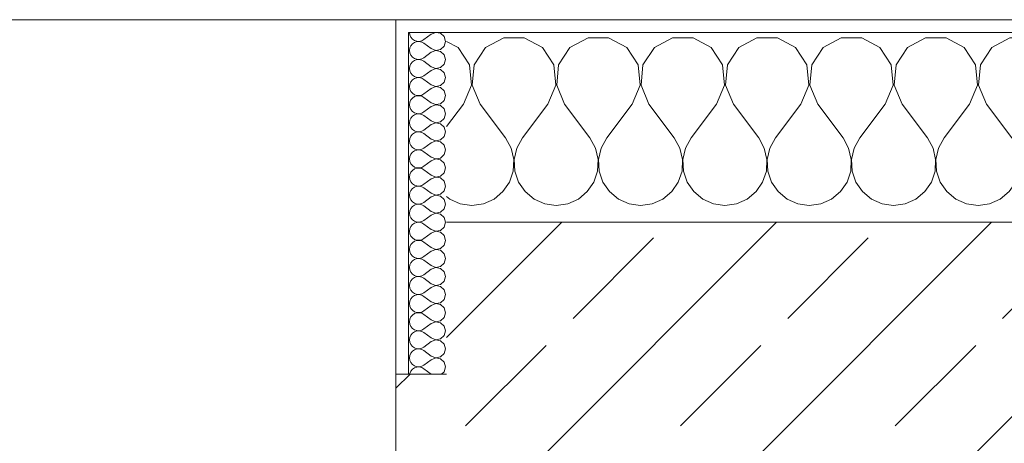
# Model space of a CAD drawing. Header units: metres. Extents: x -3.6 to 84.5, y -11 to 16.8.
# Tile 81 of 229: x 21.243 to 22.021, y 13.52 to 13.855. Entities that reach past the tile are written whole.
import ezdxf

# ---------------------------------------------------------------- set-up
doc = ezdxf.new("R2010")
doc.units = ezdxf.units.M
doc.header["$MEASUREMENT"] = 0
doc.layers.add('604 - Struktur.Wand Aussen', color=7, linetype='Continuous')
pattern_1 = [(0, (0, 0), (0, 0.08660254), [0, -0.05]), (0, (0.025, 0.0433), (0, 0.08660254), [0, -0.05])]

# ---------------------------------------------------------------- blocks, each defined once
blk = doc.blocks.new('*X13')
at = {"layer": '604 - Struktur.Wand Aussen', "color": 7, "linetype": 'Continuous', "lineweight": 5}
for p, q in [((21.5891, 13.83299), (21.58, 13.83787)), ((21.62521, 13.84066), (21.6109, 13.83299)), ((21.64145, 13.84066), (21.62521, 13.84066)), ((21.65576, 13.83299), (21.64145, 13.84066)), ((21.69188, 13.84066), (21.67757, 13.83299)), ((21.70812, 13.84066), (21.69188, 13.84066)), ((21.72243, 13.83299), (21.70812, 13.84066)), ((21.75855, 13.84066), (21.74424, 13.83299)), ((21.77479, 13.84066), (21.75855, 13.84066)), ((21.7891, 13.83299), (21.77479, 13.84066)), ((21.82521, 13.84066), (21.8109, 13.83299)), ((21.84145, 13.84066), (21.82521, 13.84066)), ((21.85576, 13.83299), (21.84145, 13.84066)), ((21.89188, 13.84066), (21.87757, 13.83299)), ((21.90812, 13.84066), (21.89188, 13.84066)), ((21.92243, 13.83299), (21.90812, 13.84066)), ((21.95855, 13.84066), (21.94424, 13.83299)), ((21.97479, 13.84066), (21.95855, 13.84066)), ((21.9891, 13.83299), (21.97479, 13.84066)), ((22.02521, 13.84066), (22.0109, 13.83299)), ((22.04145, 13.84066), (22.02521, 13.84066)), ((22.05576, 13.83299), (22.04145, 13.84066)), ((22.09188, 13.84066), (22.07757, 13.83299)), ((22.10812, 13.84066), (22.09188, 13.84066)), ((22.12243, 13.83299), (22.10812, 13.84066)), ((22.15855, 13.84066), (22.14424, 13.83299)), ((22.17479, 13.84066), (22.15855, 13.84066)), ((22.1891, 13.83299), (22.17479, 13.84066)), ((22.22521, 13.84066), (22.2109, 13.83299)), ((22.24145, 13.84066), (22.22521, 13.84066)), ((22.25576, 13.83299), (22.24145, 13.84066)), ((22.29188, 13.84066), (22.27757, 13.83299)), ((22.30812, 13.84066), (22.29188, 13.84066)), ((22.32243, 13.83299), (22.30812, 13.84066)), ((22.35855, 13.84066), (22.34424, 13.83299)), ((22.37479, 13.84066), (22.35855, 13.84066)), ((22.3891, 13.83299), (22.37479, 13.84066)), ((22.42521, 13.84066), (22.4109, 13.83299)), ((22.44145, 13.84066), (22.42521, 13.84066)), ((22.45576, 13.83299), (22.44145, 13.84066)), ((22.49188, 13.84066), (22.47757, 13.83299)), ((22.50812, 13.84066), (22.49188, 13.84066)), ((22.52243, 13.83299), (22.50812, 13.84066)), ((22.55855, 13.84066), (22.54424, 13.83299)), ((22.57479, 13.84066), (22.55855, 13.84066)), ((22.5891, 13.83299), (22.57479, 13.84066)), ((22.62521, 13.84066), (22.6109, 13.83299)), ((22.64145, 13.84066), (22.62521, 13.84066)), ((22.65576, 13.83299), (22.64145, 13.84066)), ((22.69188, 13.84066), (22.67757, 13.83299)), ((22.7, 13.84066), (22.69188, 13.84066)), ((21.59808, 13.81947), (21.5891, 13.83299)), ((21.6109, 13.83299), (21.60192, 13.81947)), ((21.66475, 13.81947), (21.65576, 13.83299)), ((21.67757, 13.83299), (21.66858, 13.81947)), ((21.73142, 13.81947), (21.72243, 13.83299)), ((21.74424, 13.83299), (21.73525, 13.81947)), ((21.79808, 13.81947), (21.7891, 13.83299)), ((21.8109, 13.83299), (21.80192, 13.81947)), ((21.86475, 13.81947), (21.85576, 13.83299)), ((21.87757, 13.83299), (21.86858, 13.81947)), ((21.93142, 13.81947), (21.92243, 13.83299)), ((21.94424, 13.83299), (21.93525, 13.81947)), ((21.99808, 13.81947), (21.9891, 13.83299)), ((22.0109, 13.83299), (22.00192, 13.81947)), ((22.06475, 13.81947), (22.05576, 13.83299)), ((22.07757, 13.83299), (22.06858, 13.81947)), ((22.13142, 13.81947), (22.12243, 13.83299)), ((22.14424, 13.83299), (22.13525, 13.81947)), ((22.19808, 13.81947), (22.1891, 13.83299)), ((22.2109, 13.83299), (22.20192, 13.81947)), ((22.26475, 13.81947), (22.25576, 13.83299)), ((22.27757, 13.83299), (22.26858, 13.81947)), ((22.33142, 13.81947), (22.32243, 13.83299)), ((22.34424, 13.83299), (22.33525, 13.81947)), ((22.39808, 13.81947), (22.3891, 13.83299)), ((22.4109, 13.83299), (22.40192, 13.81947)), ((22.46475, 13.81947), (22.45576, 13.83299)), ((22.47757, 13.83299), (22.46858, 13.81947)), ((22.53142, 13.81947), (22.52243, 13.83299)), ((22.54424, 13.83299), (22.53525, 13.81947)), ((22.59808, 13.81947), (22.5891, 13.83299)), ((22.6109, 13.83299), (22.60192, 13.81947)), ((22.66475, 13.81947), (22.65576, 13.83299)), ((22.67757, 13.83299), (22.66858, 13.81947)), ((21.59962, 13.8033), (21.59808, 13.81947)), ((21.60192, 13.81947), (21.60038, 13.8033)), ((21.66629, 13.8033), (21.66475, 13.81947)), ((21.66858, 13.81947), (21.66705, 13.8033)), ((21.73295, 13.8033), (21.73142, 13.81947)), ((21.73525, 13.81947), (21.73371, 13.8033)), ((21.79962, 13.8033), (21.79808, 13.81947)), ((21.80192, 13.81947), (21.80038, 13.8033)), ((21.86629, 13.8033), (21.86475, 13.81947)), ((21.86858, 13.81947), (21.86705, 13.8033)), ((21.93295, 13.8033), (21.93142, 13.81947)), ((21.93525, 13.81947), (21.93371, 13.8033)), ((21.99962, 13.8033), (21.99808, 13.81947)), ((22.00192, 13.81947), (22.00038, 13.8033)), ((22.06629, 13.8033), (22.06475, 13.81947)), ((22.06858, 13.81947), (22.06705, 13.8033)), ((22.13295, 13.8033), (22.13142, 13.81947)), ((22.13525, 13.81947), (22.13371, 13.8033)), ((22.19962, 13.8033), (22.19808, 13.81947)), ((22.20192, 13.81947), (22.20038, 13.8033)), ((22.26629, 13.8033), (22.26475, 13.81947)), ((22.26858, 13.81947), (22.26705, 13.8033)), ((22.33295, 13.8033), (22.33142, 13.81947)), ((22.33525, 13.81947), (22.33371, 13.8033)), ((22.39962, 13.8033), (22.39808, 13.81947)), ((22.40192, 13.81947), (22.40038, 13.8033)), ((22.46629, 13.8033), (22.46475, 13.81947)), ((22.46858, 13.81947), (22.46705, 13.8033)), ((22.53295, 13.8033), (22.53142, 13.81947)), ((22.53525, 13.81947), (22.53371, 13.8033)), ((22.59962, 13.8033), (22.59808, 13.81947)), ((22.60192, 13.81947), (22.60038, 13.8033)), ((22.66629, 13.8033), (22.66475, 13.81947)), ((22.66858, 13.81947), (22.66705, 13.8033)), ((21.59333, 13.78833), (21.59962, 13.8033)), ((21.60038, 13.8033), (21.60667, 13.78833)), ((21.66, 13.78833), (21.66629, 13.8033)), ((21.66705, 13.8033), (21.67333, 13.78833)), ((21.72667, 13.78833), (21.73295, 13.8033)), ((21.73371, 13.8033), (21.74, 13.78833)), ((21.79333, 13.78833), (21.79962, 13.8033)), ((21.80038, 13.8033), (21.80667, 13.78833)), ((21.86, 13.78833), (21.86629, 13.8033)), ((21.86705, 13.8033), (21.87333, 13.78833)), ((21.92667, 13.78833), (21.93295, 13.8033)), ((21.93371, 13.8033), (21.94, 13.78833)), ((21.99333, 13.78833), (21.99962, 13.8033)), ((22.00038, 13.8033), (22.00667, 13.78833)), ((22.06, 13.78833), (22.06629, 13.8033)), ((22.06705, 13.8033), (22.07333, 13.78833)), ((22.12667, 13.78833), (22.13295, 13.8033)), ((22.13371, 13.8033), (22.14, 13.78833)), ((22.19333, 13.78833), (22.19962, 13.8033)), ((22.20038, 13.8033), (22.20667, 13.78833)), ((22.26, 13.78833), (22.26629, 13.8033)), ((22.26705, 13.8033), (22.27333, 13.78833)), ((22.32667, 13.78833), (22.33295, 13.8033)), ((22.33371, 13.8033), (22.34, 13.78833)), ((22.39333, 13.78833), (22.39962, 13.8033)), ((22.40038, 13.8033), (22.40667, 13.78833)), ((22.46, 13.78833), (22.46629, 13.8033)), ((22.46705, 13.8033), (22.47333, 13.78833)), ((22.52667, 13.78833), (22.53295, 13.8033)), ((22.53371, 13.8033), (22.54, 13.78833)), ((22.59333, 13.78833), (22.59962, 13.8033)), ((22.60038, 13.8033), (22.60667, 13.78833)), ((22.66, 13.78833), (22.66629, 13.8033)), ((22.66705, 13.8033), (22.67333, 13.78833)), ((21.59333, 13.78833), (21.58, 13.77056)), ((21.60667, 13.78833), (21.62667, 13.76167)), ((21.66, 13.78833), (21.64, 13.76167)), ((21.67333, 13.78833), (21.69333, 13.76167)), ((21.72667, 13.78833), (21.70667, 13.76167)), ((21.74, 13.78833), (21.76, 13.76167)), ((21.79333, 13.78833), (21.77333, 13.76167)), ((21.80667, 13.78833), (21.82667, 13.76167)), ((21.86, 13.78833), (21.84, 13.76167)), ((21.87333, 13.78833), (21.89333, 13.76167)), ((21.92667, 13.78833), (21.90667, 13.76167)), ((21.94, 13.78833), (21.96, 13.76167)), ((21.99333, 13.78833), (21.97333, 13.76167)), ((22.00667, 13.78833), (22.02667, 13.76167)), ((22.06, 13.78833), (22.04, 13.76167)), ((22.07333, 13.78833), (22.09333, 13.76167)), ((22.12667, 13.78833), (22.10667, 13.76167)), ((22.14, 13.78833), (22.16, 13.76167)), ((22.19333, 13.78833), (22.17333, 13.76167)), ((22.20667, 13.78833), (22.22667, 13.76167)), ((22.26, 13.78833), (22.24, 13.76167)), ((22.27333, 13.78833), (22.29333, 13.76167)), ((22.32667, 13.78833), (22.30667, 13.76167)), ((22.34, 13.78833), (22.36, 13.76167)), ((22.39333, 13.78833), (22.37333, 13.76167)), ((22.40667, 13.78833), (22.42667, 13.76167)), ((22.46, 13.78833), (22.44, 13.76167)), ((22.47333, 13.78833), (22.49333, 13.76167)), ((22.52667, 13.78833), (22.50667, 13.76167)), ((22.54, 13.78833), (22.56, 13.76167)), ((22.59333, 13.78833), (22.57333, 13.76167)), ((22.60667, 13.78833), (22.62667, 13.76167)), ((22.66, 13.78833), (22.64, 13.76167)), ((22.67333, 13.78833), (22.69333, 13.76167)), ((21.63112, 13.75362), (21.62667, 13.76167)), ((21.64, 13.76167), (21.63555, 13.75362)), ((21.69778, 13.75362), (21.69333, 13.76167)), ((21.70667, 13.76167), (21.70222, 13.75362)), ((21.76445, 13.75362), (21.76, 13.76167)), ((21.77333, 13.76167), (21.76888, 13.75362)), ((21.83112, 13.75362), (21.82667, 13.76167)), ((21.84, 13.76167), (21.83555, 13.75362)), ((21.89778, 13.75362), (21.89333, 13.76167)), ((21.90667, 13.76167), (21.90222, 13.75362)), ((21.96445, 13.75362), (21.96, 13.76167)), ((21.97333, 13.76167), (21.96888, 13.75362)), ((22.03112, 13.75362), (22.02667, 13.76167)), ((22.04, 13.76167), (22.03555, 13.75362)), ((22.09778, 13.75362), (22.09333, 13.76167)), ((22.10667, 13.76167), (22.10222, 13.75362)), ((22.16445, 13.75362), (22.16, 13.76167)), ((22.17333, 13.76167), (22.16888, 13.75362)), ((22.23112, 13.75362), (22.22667, 13.76167)), ((22.24, 13.76167), (22.23555, 13.75362)), ((22.29778, 13.75362), (22.29333, 13.76167)), ((22.30667, 13.76167), (22.30222, 13.75362)), ((22.36445, 13.75362), (22.36, 13.76167)), ((22.37333, 13.76167), (22.36888, 13.75362)), ((22.43112, 13.75362), (22.42667, 13.76167)), ((22.44, 13.76167), (22.43555, 13.75362)), ((22.49778, 13.75362), (22.49333, 13.76167)), ((22.50667, 13.76167), (22.50222, 13.75362)), ((22.56445, 13.75362), (22.56, 13.76167)), ((22.57333, 13.76167), (22.56888, 13.75362)), ((22.63112, 13.75362), (22.62667, 13.76167)), ((22.64, 13.76167), (22.63555, 13.75362)), ((22.69778, 13.75362), (22.69333, 13.76167)), ((21.6332, 13.74466), (21.63112, 13.75362)), ((21.63555, 13.75362), (21.63347, 13.74466)), ((21.69987, 13.74466), (21.69778, 13.75362)), ((21.70222, 13.75362), (21.70013, 13.74466)), ((21.76653, 13.74466), (21.76445, 13.75362)), ((21.76888, 13.75362), (21.7668, 13.74466)), ((21.8332, 13.74466), (21.83112, 13.75362)), ((21.83555, 13.75362), (21.83347, 13.74466)), ((21.89987, 13.74466), (21.89778, 13.75362)), ((21.90222, 13.75362), (21.90013, 13.74466)), ((21.96653, 13.74466), (21.96445, 13.75362)), ((21.96888, 13.75362), (21.9668, 13.74466)), ((22.0332, 13.74466), (22.03112, 13.75362)), ((22.03555, 13.75362), (22.03347, 13.74466)), ((22.09987, 13.74466), (22.09778, 13.75362)), ((22.10222, 13.75362), (22.10013, 13.74466)), ((22.16653, 13.74466), (22.16445, 13.75362)), ((22.16888, 13.75362), (22.1668, 13.74466)), ((22.2332, 13.74466), (22.23112, 13.75362)), ((22.23555, 13.75362), (22.23347, 13.74466)), ((22.29987, 13.74466), (22.29778, 13.75362)), ((22.30222, 13.75362), (22.30013, 13.74466)), ((22.36653, 13.74466), (22.36445, 13.75362)), ((22.36888, 13.75362), (22.3668, 13.74466)), ((22.4332, 13.74466), (22.43112, 13.75362)), ((22.43555, 13.75362), (22.43347, 13.74466)), ((22.49987, 13.74466), (22.49778, 13.75362)), ((22.50222, 13.75362), (22.50013, 13.74466)), ((22.56653, 13.74466), (22.56445, 13.75362)), ((22.56888, 13.75362), (22.5668, 13.74466)), ((22.6332, 13.74466), (22.63112, 13.75362)), ((22.63555, 13.75362), (22.63347, 13.74466)), ((22.69987, 13.74466), (22.69778, 13.75362)), ((21.63275, 13.73547), (21.6332, 13.74466)), ((21.63347, 13.74466), (21.63391, 13.73547)), ((21.69942, 13.73547), (21.69987, 13.74466)), ((21.70013, 13.74466), (21.70058, 13.73547)), ((21.76609, 13.73547), (21.76653, 13.74466)), ((21.7668, 13.74466), (21.76725, 13.73547)), ((21.83275, 13.73547), (21.8332, 13.74466)), ((21.83347, 13.74466), (21.83391, 13.73547)), ((21.89942, 13.73547), (21.89987, 13.74466)), ((21.90013, 13.74466), (21.90058, 13.73547)), ((21.96609, 13.73547), (21.96653, 13.74466)), ((21.9668, 13.74466), (21.96725, 13.73547)), ((22.03275, 13.73547), (22.0332, 13.74466)), ((22.03347, 13.74466), (22.03391, 13.73547)), ((22.09942, 13.73547), (22.09987, 13.74466)), ((22.10013, 13.74466), (22.10058, 13.73547)), ((22.16609, 13.73547), (22.16653, 13.74466)), ((22.1668, 13.74466), (22.16725, 13.73547)), ((22.23275, 13.73547), (22.2332, 13.74466)), ((22.23347, 13.74466), (22.23391, 13.73547)), ((22.29942, 13.73547), (22.29987, 13.74466)), ((22.30013, 13.74466), (22.30058, 13.73547)), ((22.36609, 13.73547), (22.36653, 13.74466)), ((22.3668, 13.74466), (22.36725, 13.73547)), ((22.43275, 13.73547), (22.4332, 13.74466)), ((22.43347, 13.74466), (22.43391, 13.73547)), ((22.49942, 13.73547), (22.49987, 13.74466)), ((22.50013, 13.74466), (22.50058, 13.73547)), ((22.56609, 13.73547), (22.56653, 13.74466)), ((22.5668, 13.74466), (22.56725, 13.73547)), ((22.63275, 13.73547), (22.6332, 13.74466)), ((22.63347, 13.74466), (22.63391, 13.73547)), ((22.69942, 13.73547), (22.69987, 13.74466)), ((21.62981, 13.72676), (21.63275, 13.73547)), ((21.63391, 13.73547), (21.63685, 13.72676)), ((21.69648, 13.72676), (21.69942, 13.73547)), ((21.70058, 13.73547), (21.70352, 13.72676)), ((21.76315, 13.72676), (21.76609, 13.73547)), ((21.76725, 13.73547), (21.77019, 13.72676)), ((21.82981, 13.72676), (21.83275, 13.73547)), ((21.83391, 13.73547), (21.83685, 13.72676)), ((21.89648, 13.72676), (21.89942, 13.73547)), ((21.90058, 13.73547), (21.90352, 13.72676)), ((21.96315, 13.72676), (21.96609, 13.73547)), ((21.96725, 13.73547), (21.97019, 13.72676)), ((22.02981, 13.72676), (22.03275, 13.73547)), ((22.03391, 13.73547), (22.03685, 13.72676)), ((22.09648, 13.72676), (22.09942, 13.73547)), ((22.10058, 13.73547), (22.10352, 13.72676)), ((22.16315, 13.72676), (22.16609, 13.73547)), ((22.16725, 13.73547), (22.17019, 13.72676)), ((22.22981, 13.72676), (22.23275, 13.73547)), ((22.23391, 13.73547), (22.23685, 13.72676)), ((22.29648, 13.72676), (22.29942, 13.73547)), ((22.30058, 13.73547), (22.30352, 13.72676)), ((22.36315, 13.72676), (22.36609, 13.73547)), ((22.36725, 13.73547), (22.37019, 13.72676)), ((22.42981, 13.72676), (22.43275, 13.73547)), ((22.43391, 13.73547), (22.43685, 13.72676)), ((22.49648, 13.72676), (22.49942, 13.73547)), ((22.50058, 13.73547), (22.50352, 13.72676)), ((22.56315, 13.72676), (22.56609, 13.73547)), ((22.56725, 13.73547), (22.57019, 13.72676)), ((22.62981, 13.72676), (22.63275, 13.73547)), ((22.63391, 13.73547), (22.63685, 13.72676)), ((22.69648, 13.72676), (22.69942, 13.73547)), ((21.62461, 13.71918), (21.62981, 13.72676)), ((21.63685, 13.72676), (21.64206, 13.71918)), ((21.69127, 13.71918), (21.69648, 13.72676)), ((21.70352, 13.72676), (21.70873, 13.71918)), ((21.75794, 13.71918), (21.76315, 13.72676)), ((21.77019, 13.72676), (21.77539, 13.71918)), ((21.82461, 13.71918), (21.82981, 13.72676)), ((21.83685, 13.72676), (21.84206, 13.71918)), ((21.89127, 13.71918), (21.89648, 13.72676)), ((21.90352, 13.72676), (21.90873, 13.71918)), ((21.95794, 13.71918), (21.96315, 13.72676)), ((21.97019, 13.72676), (21.97539, 13.71918)), ((22.02461, 13.71918), (22.02981, 13.72676)), ((22.03685, 13.72676), (22.04206, 13.71918)), ((22.09127, 13.71918), (22.09648, 13.72676)), ((22.10352, 13.72676), (22.10873, 13.71918)), ((22.15794, 13.71918), (22.16315, 13.72676)), ((22.17019, 13.72676), (22.17539, 13.71918)), ((22.22461, 13.71918), (22.22981, 13.72676)), ((22.23685, 13.72676), (22.24206, 13.71918)), ((22.29127, 13.71918), (22.29648, 13.72676)), ((22.30352, 13.72676), (22.30873, 13.71918)), ((22.35794, 13.71918), (22.36315, 13.72676)), ((22.37019, 13.72676), (22.37539, 13.71918)), ((22.42461, 13.71918), (22.42981, 13.72676)), ((22.43685, 13.72676), (22.44206, 13.71918)), ((22.49127, 13.71918), (22.49648, 13.72676)), ((22.50352, 13.72676), (22.50873, 13.71918)), ((22.55794, 13.71918), (22.56315, 13.72676)), ((22.57019, 13.72676), (22.57539, 13.71918)), ((22.62461, 13.71918), (22.62981, 13.72676)), ((22.63685, 13.72676), (22.64206, 13.71918)), ((22.69127, 13.71918), (22.69648, 13.72676)), ((21.61752, 13.71331), (21.62461, 13.71918)), ((21.64206, 13.71918), (21.64914, 13.71331)), ((21.68419, 13.71331), (21.69127, 13.71918)), ((21.70873, 13.71918), (21.71581, 13.71331)), ((21.75086, 13.71331), (21.75794, 13.71918)), ((21.77539, 13.71918), (21.78248, 13.71331)), ((21.81752, 13.71331), (21.82461, 13.71918)), ((21.84206, 13.71918), (21.84914, 13.71331)), ((21.88419, 13.71331), (21.89127, 13.71918)), ((21.90873, 13.71918), (21.91581, 13.71331)), ((21.95086, 13.71331), (21.95794, 13.71918)), ((21.97539, 13.71918), (21.98248, 13.71331)), ((22.01752, 13.71331), (22.02461, 13.71918)), ((22.04206, 13.71918), (22.04914, 13.71331)), ((22.08419, 13.71331), (22.09127, 13.71918)), ((22.10873, 13.71918), (22.11581, 13.71331)), ((22.15086, 13.71331), (22.15794, 13.71918)), ((22.17539, 13.71918), (22.18248, 13.71331)), ((22.21752, 13.71331), (22.22461, 13.71918)), ((22.24206, 13.71918), (22.24914, 13.71331)), ((22.28419, 13.71331), (22.29127, 13.71918)), ((22.30873, 13.71918), (22.31581, 13.71331)), ((22.35086, 13.71331), (22.35794, 13.71918)), ((22.37539, 13.71918), (22.38248, 13.71331)), ((22.41752, 13.71331), (22.42461, 13.71918)), ((22.44206, 13.71918), (22.44914, 13.71331)), ((22.48419, 13.71331), (22.49127, 13.71918)), ((22.50873, 13.71918), (22.51581, 13.71331)), ((22.55086, 13.71331), (22.55794, 13.71918)), ((22.57539, 13.71918), (22.58248, 13.71331)), ((22.61752, 13.71331), (22.62461, 13.71918)), ((22.64206, 13.71918), (22.64914, 13.71331)), ((22.68419, 13.71331), (22.69127, 13.71918)), ((21.58, 13.71536), (21.58248, 13.71331)), ((21.58248, 13.71331), (21.59089, 13.7096)), ((21.60911, 13.7096), (21.61752, 13.71331)), ((21.64914, 13.71331), (21.65756, 13.7096)), ((21.67578, 13.7096), (21.68419, 13.71331)), ((21.71581, 13.71331), (21.72422, 13.7096)), ((21.74244, 13.7096), (21.75086, 13.71331)), ((21.78248, 13.71331), (21.79089, 13.7096)), ((21.80911, 13.7096), (21.81752, 13.71331)), ((21.84914, 13.71331), (21.85756, 13.7096)), ((21.87578, 13.7096), (21.88419, 13.71331)), ((21.91581, 13.71331), (21.92422, 13.7096)), ((21.94244, 13.7096), (21.95086, 13.71331)), ((21.98248, 13.71331), (21.99089, 13.7096)), ((22.00911, 13.7096), (22.01752, 13.71331)), ((22.04914, 13.71331), (22.05756, 13.7096)), ((22.07578, 13.7096), (22.08419, 13.71331)), ((22.11581, 13.71331), (22.12422, 13.7096)), ((22.14244, 13.7096), (22.15086, 13.71331)), ((22.18248, 13.71331), (22.19089, 13.7096)), ((22.20911, 13.7096), (22.21752, 13.71331)), ((22.24914, 13.71331), (22.25756, 13.7096)), ((22.27578, 13.7096), (22.28419, 13.71331)), ((22.31581, 13.71331), (22.32422, 13.7096)), ((22.34244, 13.7096), (22.35086, 13.71331)), ((22.38248, 13.71331), (22.39089, 13.7096)), ((22.40911, 13.7096), (22.41752, 13.71331)), ((22.44914, 13.71331), (22.45756, 13.7096)), ((22.47578, 13.7096), (22.48419, 13.71331)), ((22.51581, 13.71331), (22.52422, 13.7096)), ((22.54244, 13.7096), (22.55086, 13.71331)), ((22.58248, 13.71331), (22.59089, 13.7096)), ((22.60911, 13.7096), (22.61752, 13.71331)), ((22.64914, 13.71331), (22.65756, 13.7096)), ((22.67578, 13.7096), (22.68419, 13.71331)), ((21.59089, 13.7096), (21.6, 13.70833)), ((21.6, 13.70833), (21.60911, 13.7096)), ((21.65756, 13.7096), (21.66667, 13.70833)), ((21.66667, 13.70833), (21.67578, 13.7096)), ((21.72422, 13.7096), (21.73333, 13.70833)), ((21.73333, 13.70833), (21.74244, 13.7096)), ((21.79089, 13.7096), (21.8, 13.70833)), ((21.8, 13.70833), (21.80911, 13.7096)), ((21.85756, 13.7096), (21.86667, 13.70833)), ((21.86667, 13.70833), (21.87578, 13.7096)), ((21.92422, 13.7096), (21.93333, 13.70833)), ((21.93333, 13.70833), (21.94244, 13.7096)), ((21.99089, 13.7096), (22, 13.70833)), ((22, 13.70833), (22.00911, 13.7096)), ((22.05756, 13.7096), (22.06667, 13.70833)), ((22.06667, 13.70833), (22.07578, 13.7096)), ((22.12422, 13.7096), (22.13333, 13.70833)), ((22.13333, 13.70833), (22.14244, 13.7096)), ((22.19089, 13.7096), (22.2, 13.70833)), ((22.2, 13.70833), (22.20911, 13.7096)), ((22.25756, 13.7096), (22.26667, 13.70833)), ((22.26667, 13.70833), (22.27578, 13.7096)), ((22.32422, 13.7096), (22.33333, 13.70833)), ((22.33333, 13.70833), (22.34244, 13.7096)), ((22.39089, 13.7096), (22.4, 13.70833)), ((22.4, 13.70833), (22.40911, 13.7096)), ((22.45756, 13.7096), (22.46667, 13.70833)), ((22.46667, 13.70833), (22.47578, 13.7096)), ((22.52422, 13.7096), (22.53333, 13.70833)), ((22.53333, 13.70833), (22.54244, 13.7096)), ((22.59089, 13.7096), (22.6, 13.70833)), ((22.6, 13.70833), (22.60911, 13.7096)), ((22.65756, 13.7096), (22.66667, 13.70833)), ((22.66667, 13.70833), (22.67578, 13.7096))]:
    blk.add_line(p, q, dxfattribs=at)
blk = doc.blocks.new('*X34')
at = {"layer": '604 - Struktur.Wand Aussen', "color": 7, "linetype": 'Continuous', "lineweight": 5}
for p, q in [((21.55071, 13.845), (21.55099, 13.84305)), ((21.55099, 13.84305), (21.55178, 13.84124)), ((21.56786, 13.84357), (21.56214, 13.83929)), ((21.5715, 13.84497), (21.56786, 13.84357)), ((21.57534, 13.84425), (21.5715, 13.84497)), ((21.57822, 13.84161), (21.57534, 13.84425)), ((21.55178, 13.84124), (21.55304, 13.83973)), ((21.55304, 13.83599), (21.55178, 13.83447)), ((21.55304, 13.83973), (21.55466, 13.83861)), ((21.55466, 13.8371), (21.55304, 13.83599)), ((21.55466, 13.83861), (21.55653, 13.83798)), ((21.55653, 13.83773), (21.55466, 13.8371)), ((21.55653, 13.83798), (21.5585, 13.83789)), ((21.5585, 13.83783), (21.55653, 13.83773)), ((21.5585, 13.83789), (21.56042, 13.83833)), ((21.56042, 13.83738), (21.5585, 13.83783)), ((21.56042, 13.83833), (21.56214, 13.83929)), ((21.56214, 13.83643), (21.56042, 13.83738)), ((21.56786, 13.83214), (21.56214, 13.83643)), ((21.57929, 13.83786), (21.57822, 13.84161)), ((21.57822, 13.8341), (21.57929, 13.83786)), ((21.55099, 13.83267), (21.55071, 13.83071)), ((21.55071, 13.83071), (21.55099, 13.82876)), ((21.55178, 13.83447), (21.55099, 13.83267)), ((21.55099, 13.82876), (21.55178, 13.82696)), ((21.55178, 13.82696), (21.55304, 13.82544)), ((21.56786, 13.82929), (21.56214, 13.825)), ((21.56786, 13.83214), (21.5715, 13.83074)), ((21.5715, 13.83069), (21.56786, 13.82929)), ((21.5715, 13.83074), (21.57534, 13.83147)), ((21.57534, 13.82996), (21.5715, 13.83069)), ((21.57534, 13.83147), (21.57822, 13.8341)), ((21.57822, 13.82733), (21.57534, 13.82996)), ((21.57929, 13.82357), (21.57822, 13.82733)), ((21.55178, 13.82018), (21.55099, 13.81838)), ((21.55304, 13.8217), (21.55178, 13.82018)), ((21.55304, 13.82544), (21.55466, 13.82433)), ((21.55466, 13.82282), (21.55304, 13.8217)), ((21.55466, 13.82433), (21.55653, 13.8237)), ((21.55653, 13.82345), (21.55466, 13.82282)), ((21.55653, 13.8237), (21.5585, 13.8236)), ((21.5585, 13.82354), (21.55653, 13.82345)), ((21.5585, 13.8236), (21.56042, 13.82405)), ((21.56042, 13.8231), (21.5585, 13.82354)), ((21.56042, 13.82405), (21.56214, 13.825)), ((21.56214, 13.82214), (21.56042, 13.8231)), ((21.56786, 13.81786), (21.56214, 13.82214)), ((21.57534, 13.81718), (21.57822, 13.81982)), ((21.57822, 13.81982), (21.57929, 13.82357)), ((21.55099, 13.81838), (21.55071, 13.81643)), ((21.55071, 13.81643), (21.55099, 13.81448)), ((21.55099, 13.81448), (21.55178, 13.81267)), ((21.55178, 13.81267), (21.55304, 13.81116)), ((21.56786, 13.815), (21.56214, 13.81071)), ((21.56786, 13.81786), (21.5715, 13.81646)), ((21.5715, 13.8164), (21.56786, 13.815)), ((21.5715, 13.81646), (21.57534, 13.81718)), ((21.57534, 13.81567), (21.5715, 13.8164)), ((21.57822, 13.81304), (21.57534, 13.81567)), ((21.57929, 13.80929), (21.57822, 13.81304)), ((21.55099, 13.80409), (21.55071, 13.80214)), ((21.55178, 13.8059), (21.55099, 13.80409)), ((21.55304, 13.80742), (21.55178, 13.8059)), ((21.55304, 13.81116), (21.55466, 13.81004)), ((21.55466, 13.80853), (21.55304, 13.80742)), ((21.55466, 13.81004), (21.55653, 13.80941)), ((21.55653, 13.80916), (21.55466, 13.80853)), ((21.55653, 13.80941), (21.5585, 13.80931)), ((21.5585, 13.80926), (21.55653, 13.80916)), ((21.5585, 13.80931), (21.56042, 13.80976)), ((21.56042, 13.80881), (21.5585, 13.80926)), ((21.56042, 13.80976), (21.56214, 13.81071)), ((21.56214, 13.80786), (21.56042, 13.80881)), ((21.56786, 13.80357), (21.56214, 13.80786)), ((21.56786, 13.80357), (21.5715, 13.80217)), ((21.57534, 13.8029), (21.57822, 13.80553)), ((21.57822, 13.80553), (21.57929, 13.80929)), ((21.55071, 13.80214), (21.55099, 13.80019)), ((21.55099, 13.80019), (21.55178, 13.79839)), ((21.55178, 13.79839), (21.55304, 13.79687)), ((21.55304, 13.79687), (21.55466, 13.79575)), ((21.55466, 13.79575), (21.55653, 13.79512)), ((21.56042, 13.79547), (21.56214, 13.79643)), ((21.56786, 13.80071), (21.56214, 13.79643)), ((21.5715, 13.80211), (21.56786, 13.80071)), ((21.5715, 13.80217), (21.57534, 13.8029)), ((21.57534, 13.80139), (21.5715, 13.80211)), ((21.57822, 13.79876), (21.57534, 13.80139)), ((21.57929, 13.795), (21.57822, 13.79876)), ((21.55099, 13.78981), (21.55071, 13.78786)), ((21.55178, 13.79161), (21.55099, 13.78981)), ((21.55304, 13.79313), (21.55178, 13.79161)), ((21.55466, 13.79425), (21.55304, 13.79313)), ((21.55653, 13.79488), (21.55466, 13.79425)), ((21.55653, 13.79512), (21.5585, 13.79503)), ((21.5585, 13.79497), (21.55653, 13.79488)), ((21.5585, 13.79503), (21.56042, 13.79547)), ((21.56042, 13.79453), (21.5585, 13.79497)), ((21.56214, 13.79357), (21.56042, 13.79453)), ((21.56786, 13.78929), (21.56214, 13.79357)), ((21.56786, 13.78929), (21.5715, 13.78789)), ((21.5715, 13.78789), (21.57534, 13.78861)), ((21.57534, 13.78861), (21.57822, 13.79124)), ((21.57822, 13.79124), (21.57929, 13.795)), ((21.55071, 13.78786), (21.55099, 13.78591)), ((21.55099, 13.78591), (21.55178, 13.7841)), ((21.55178, 13.7841), (21.55304, 13.78258)), ((21.55304, 13.78258), (21.55466, 13.78147)), ((21.55466, 13.78147), (21.55653, 13.78084)), ((21.55653, 13.78059), (21.55466, 13.77996)), ((21.55653, 13.78084), (21.5585, 13.78074)), ((21.5585, 13.78069), (21.55653, 13.78059)), ((21.5585, 13.78074), (21.56042, 13.78119)), ((21.56042, 13.78024), (21.5585, 13.78069)), ((21.56042, 13.78119), (21.56214, 13.78214)), ((21.56214, 13.77929), (21.56042, 13.78024)), ((21.56786, 13.78643), (21.56214, 13.78214)), ((21.5715, 13.78783), (21.56786, 13.78643)), ((21.57534, 13.7871), (21.5715, 13.78783)), ((21.57822, 13.78447), (21.57534, 13.7871)), ((21.57929, 13.78071), (21.57822, 13.78447)), ((21.57822, 13.77696), (21.57929, 13.78071)), ((21.55099, 13.77552), (21.55071, 13.77357)), ((21.55071, 13.77357), (21.55099, 13.77162)), ((21.55178, 13.77733), (21.55099, 13.77552)), ((21.55304, 13.77884), (21.55178, 13.77733)), ((21.55466, 13.77996), (21.55304, 13.77884)), ((21.56786, 13.775), (21.56214, 13.77929)), ((21.56786, 13.775), (21.5715, 13.7736)), ((21.5715, 13.77354), (21.56786, 13.77214)), ((21.5715, 13.7736), (21.57534, 13.77433)), ((21.57534, 13.77282), (21.5715, 13.77354)), ((21.57534, 13.77433), (21.57822, 13.77696)), ((21.57822, 13.77018), (21.57534, 13.77282)), ((21.55099, 13.77162), (21.55178, 13.76982)), ((21.55178, 13.76982), (21.55304, 13.7683)), ((21.55304, 13.76456), (21.55178, 13.76304)), ((21.55304, 13.7683), (21.55466, 13.76718)), ((21.55466, 13.76567), (21.55304, 13.76456)), ((21.55466, 13.76718), (21.55653, 13.76655)), ((21.55653, 13.7663), (21.55466, 13.76567)), ((21.55653, 13.76655), (21.5585, 13.76646)), ((21.5585, 13.7664), (21.55653, 13.7663)), ((21.5585, 13.76646), (21.56042, 13.7669)), ((21.56042, 13.76595), (21.5585, 13.7664)), ((21.56042, 13.7669), (21.56214, 13.76786)), ((21.56214, 13.765), (21.56042, 13.76595)), ((21.56786, 13.77214), (21.56214, 13.76786)), ((21.56786, 13.76071), (21.56214, 13.765)), ((21.57929, 13.76643), (21.57822, 13.77018)), ((21.57822, 13.76267), (21.57929, 13.76643)), ((21.55099, 13.76124), (21.55071, 13.75929)), ((21.55071, 13.75929), (21.55099, 13.75733)), ((21.55178, 13.76304), (21.55099, 13.76124)), ((21.55099, 13.75733), (21.55178, 13.75553)), ((21.56786, 13.75786), (21.56214, 13.75357)), ((21.56786, 13.76071), (21.5715, 13.75931)), ((21.5715, 13.75926), (21.56786, 13.75786)), ((21.5715, 13.75931), (21.57534, 13.76004)), ((21.57534, 13.75853), (21.5715, 13.75926)), ((21.57534, 13.76004), (21.57822, 13.76267)), ((21.57822, 13.7559), (21.57534, 13.75853)), ((21.55178, 13.75553), (21.55304, 13.75401)), ((21.55304, 13.75027), (21.55178, 13.74876)), ((21.55304, 13.75401), (21.55466, 13.7529)), ((21.55466, 13.75139), (21.55304, 13.75027)), ((21.55466, 13.7529), (21.55653, 13.75227)), ((21.55653, 13.75202), (21.55466, 13.75139)), ((21.55653, 13.75227), (21.5585, 13.75217)), ((21.5585, 13.75211), (21.55653, 13.75202)), ((21.5585, 13.75217), (21.56042, 13.75262)), ((21.56042, 13.75167), (21.5585, 13.75211)), ((21.56042, 13.75262), (21.56214, 13.75357)), ((21.56214, 13.75071), (21.56042, 13.75167)), ((21.56786, 13.74643), (21.56214, 13.75071)), ((21.57929, 13.75214), (21.57822, 13.7559)), ((21.57822, 13.74839), (21.57929, 13.75214)), ((21.55099, 13.74695), (21.55071, 13.745)), ((21.55071, 13.745), (21.55099, 13.74305)), ((21.55178, 13.74876), (21.55099, 13.74695)), ((21.55099, 13.74305), (21.55178, 13.74124)), ((21.55178, 13.74124), (21.55304, 13.73973)), ((21.56786, 13.74357), (21.56214, 13.73929)), ((21.56786, 13.74643), (21.5715, 13.74503)), ((21.5715, 13.74497), (21.56786, 13.74357)), ((21.5715, 13.74503), (21.57534, 13.74575)), ((21.57534, 13.74425), (21.5715, 13.74497)), ((21.57534, 13.74575), (21.57822, 13.74839)), ((21.57822, 13.74161), (21.57534, 13.74425)), ((21.57929, 13.73786), (21.57822, 13.74161)), ((21.55178, 13.73447), (21.55099, 13.73267)), ((21.55304, 13.73599), (21.55178, 13.73447)), ((21.55304, 13.73973), (21.55466, 13.73861)), ((21.55466, 13.7371), (21.55304, 13.73599)), ((21.55466, 13.73861), (21.55653, 13.73798)), ((21.55653, 13.73773), (21.55466, 13.7371)), ((21.55653, 13.73798), (21.5585, 13.73789)), ((21.5585, 13.73783), (21.55653, 13.73773)), ((21.5585, 13.73789), (21.56042, 13.73833)), ((21.56042, 13.73738), (21.5585, 13.73783)), ((21.56042, 13.73833), (21.56214, 13.73929)), ((21.56214, 13.73643), (21.56042, 13.73738)), ((21.56786, 13.73214), (21.56214, 13.73643)), ((21.57534, 13.73147), (21.57822, 13.7341)), ((21.57822, 13.7341), (21.57929, 13.73786)), ((21.55099, 13.73267), (21.55071, 13.73071)), ((21.55071, 13.73071), (21.55099, 13.72876)), ((21.55099, 13.72876), (21.55178, 13.72696)), ((21.55178, 13.72696), (21.55304, 13.72544)), ((21.56786, 13.72929), (21.56214, 13.725)), ((21.56786, 13.73214), (21.5715, 13.73074)), ((21.5715, 13.73069), (21.56786, 13.72929)), ((21.5715, 13.73074), (21.57534, 13.73147)), ((21.57534, 13.72996), (21.5715, 13.73069)), ((21.57822, 13.72733), (21.57534, 13.72996)), ((21.57929, 13.72357), (21.57822, 13.72733)), ((21.55099, 13.71838), (21.55071, 13.71643)), ((21.55178, 13.72018), (21.55099, 13.71838)), ((21.55304, 13.7217), (21.55178, 13.72018)), ((21.55304, 13.72544), (21.55466, 13.72433)), ((21.55466, 13.72282), (21.55304, 13.7217)), ((21.55466, 13.72433), (21.55653, 13.7237)), ((21.55653, 13.72345), (21.55466, 13.72282)), ((21.55653, 13.7237), (21.5585, 13.7236)), ((21.5585, 13.72354), (21.55653, 13.72345)), ((21.5585, 13.7236), (21.56042, 13.72405)), ((21.56042, 13.7231), (21.5585, 13.72354)), ((21.56042, 13.72405), (21.56214, 13.725)), ((21.56214, 13.72214), (21.56042, 13.7231)), ((21.56786, 13.71786), (21.56214, 13.72214)), ((21.57534, 13.71718), (21.57822, 13.71982)), ((21.57822, 13.71982), (21.57929, 13.72357)), ((21.55071, 13.71643), (21.55099, 13.71448)), ((21.55099, 13.71448), (21.55178, 13.71267)), ((21.55178, 13.71267), (21.55304, 13.71116)), ((21.55304, 13.71116), (21.55466, 13.71004)), ((21.56042, 13.70976), (21.56214, 13.71071)), ((21.56786, 13.715), (21.56214, 13.71071)), ((21.56786, 13.71786), (21.5715, 13.71646)), ((21.5715, 13.7164), (21.56786, 13.715)), ((21.5715, 13.71646), (21.57534, 13.71718)), ((21.57534, 13.71567), (21.5715, 13.7164)), ((21.57822, 13.71304), (21.57534, 13.71567)), ((21.57929, 13.70929), (21.57822, 13.71304)), ((21.55099, 13.70409), (21.55071, 13.70214)), ((21.55178, 13.7059), (21.55099, 13.70409)), ((21.55304, 13.70742), (21.55178, 13.7059)), ((21.55466, 13.70853), (21.55304, 13.70742)), ((21.55466, 13.71004), (21.55653, 13.70941)), ((21.55653, 13.70916), (21.55466, 13.70853)), ((21.55653, 13.70941), (21.5585, 13.70931)), ((21.5585, 13.70926), (21.55653, 13.70916)), ((21.5585, 13.70931), (21.56042, 13.70976)), ((21.56042, 13.70881), (21.5585, 13.70926)), ((21.56214, 13.70786), (21.56042, 13.70881)), ((21.56786, 13.70357), (21.56214, 13.70786)), ((21.56786, 13.70357), (21.5715, 13.70217)), ((21.5715, 13.70217), (21.57534, 13.7029)), ((21.57534, 13.7029), (21.57822, 13.70553)), ((21.57822, 13.70553), (21.57929, 13.70929)), ((21.55071, 13.70214), (21.55099, 13.70019)), ((21.55099, 13.70019), (21.55178, 13.69839)), ((21.55178, 13.69839), (21.55304, 13.69687)), ((21.55304, 13.69687), (21.55466, 13.69575)), ((21.55466, 13.69575), (21.55653, 13.69512)), ((21.55653, 13.69488), (21.55466, 13.69425)), ((21.55653, 13.69512), (21.5585, 13.69503)), ((21.5585, 13.69497), (21.55653, 13.69488)), ((21.5585, 13.69503), (21.56042, 13.69547)), ((21.56042, 13.69453), (21.5585, 13.69497)), ((21.56042, 13.69547), (21.56214, 13.69643)), ((21.56214, 13.69357), (21.56042, 13.69453)), ((21.56786, 13.70071), (21.56214, 13.69643)), ((21.5715, 13.70211), (21.56786, 13.70071)), ((21.57534, 13.70139), (21.5715, 13.70211)), ((21.57822, 13.69876), (21.57534, 13.70139)), ((21.57929, 13.695), (21.57822, 13.69876)), ((21.57822, 13.69124), (21.57929, 13.695)), ((21.55099, 13.68981), (21.55071, 13.68786)), ((21.55071, 13.68786), (21.55099, 13.68591)), ((21.55178, 13.69161), (21.55099, 13.68981)), ((21.55304, 13.69313), (21.55178, 13.69161)), ((21.55466, 13.69425), (21.55304, 13.69313)), ((21.56786, 13.68929), (21.56214, 13.69357)), ((21.56786, 13.68929), (21.5715, 13.68789)), ((21.5715, 13.68783), (21.56786, 13.68643)), ((21.5715, 13.68789), (21.57534, 13.68861)), ((21.57534, 13.6871), (21.5715, 13.68783)), ((21.57534, 13.68861), (21.57822, 13.69124)), ((21.57822, 13.68447), (21.57534, 13.6871)), ((21.55099, 13.68591), (21.55178, 13.6841)), ((21.55178, 13.6841), (21.55304, 13.68258)), ((21.55304, 13.68258), (21.55466, 13.68147)), ((21.55466, 13.67996), (21.55304, 13.67884)), ((21.55466, 13.68147), (21.55653, 13.68084)), ((21.55653, 13.68059), (21.55466, 13.67996)), ((21.55653, 13.68084), (21.5585, 13.68074)), ((21.5585, 13.68069), (21.55653, 13.68059)), ((21.5585, 13.68074), (21.56042, 13.68119)), ((21.56042, 13.68024), (21.5585, 13.68069)), ((21.56042, 13.68119), (21.56214, 13.68214)), ((21.56214, 13.67929), (21.56042, 13.68024)), ((21.56786, 13.68643), (21.56214, 13.68214)), ((21.56786, 13.675), (21.56214, 13.67929)), ((21.57929, 13.68071), (21.57822, 13.68447)), ((21.57822, 13.67696), (21.57929, 13.68071)), ((21.55099, 13.67552), (21.55071, 13.67357)), ((21.55071, 13.67357), (21.55099, 13.67162)), ((21.55178, 13.67733), (21.55099, 13.67552)), ((21.55099, 13.67162), (21.55178, 13.66982)), ((21.55304, 13.67884), (21.55178, 13.67733)), ((21.56786, 13.67214), (21.56214, 13.66786)), ((21.56786, 13.675), (21.5715, 13.6736)), ((21.5715, 13.67354), (21.56786, 13.67214)), ((21.5715, 13.6736), (21.57534, 13.67433)), ((21.57534, 13.67282), (21.5715, 13.67354)), ((21.57534, 13.67433), (21.57822, 13.67696)), ((21.57822, 13.67018), (21.57534, 13.67282)), ((21.55178, 13.66982), (21.55304, 13.6683)), ((21.55304, 13.66456), (21.55178, 13.66304)), ((21.55304, 13.6683), (21.55466, 13.66718)), ((21.55466, 13.66567), (21.55304, 13.66456)), ((21.55466, 13.66718), (21.55653, 13.66655)), ((21.55653, 13.6663), (21.55466, 13.66567)), ((21.55653, 13.66655), (21.5585, 13.66646)), ((21.5585, 13.6664), (21.55653, 13.6663)), ((21.5585, 13.66646), (21.56042, 13.6669)), ((21.56042, 13.66595), (21.5585, 13.6664)), ((21.56042, 13.6669), (21.56214, 13.66786)), ((21.56214, 13.665), (21.56042, 13.66595)), ((21.56786, 13.66071), (21.56214, 13.665)), ((21.57929, 13.66643), (21.57822, 13.67018)), ((21.57822, 13.66267), (21.57929, 13.66643)), ((21.55099, 13.66124), (21.55071, 13.65929)), ((21.55071, 13.65929), (21.55099, 13.65733)), ((21.55178, 13.66304), (21.55099, 13.66124)), ((21.55099, 13.65733), (21.55178, 13.65553)), ((21.56786, 13.65786), (21.56214, 13.65357)), ((21.56786, 13.66071), (21.5715, 13.65931)), ((21.5715, 13.65926), (21.56786, 13.65786)), ((21.5715, 13.65931), (21.57534, 13.66004)), ((21.57534, 13.65853), (21.5715, 13.65926)), ((21.57534, 13.66004), (21.57822, 13.66267)), ((21.57822, 13.6559), (21.57534, 13.65853)), ((21.57929, 13.65214), (21.57822, 13.6559)), ((21.55178, 13.64876), (21.55099, 13.64695)), ((21.55178, 13.65553), (21.55304, 13.65401)), ((21.55304, 13.65027), (21.55178, 13.64876)), ((21.55304, 13.65401), (21.55466, 13.6529)), ((21.55466, 13.65139), (21.55304, 13.65027)), ((21.55466, 13.6529), (21.55653, 13.65227)), ((21.55653, 13.65202), (21.55466, 13.65139)), ((21.55653, 13.65227), (21.5585, 13.65217)), ((21.5585, 13.65211), (21.55653, 13.65202)), ((21.5585, 13.65217), (21.56042, 13.65262)), ((21.56042, 13.65167), (21.5585, 13.65211)), ((21.56042, 13.65262), (21.56214, 13.65357)), ((21.56214, 13.65071), (21.56042, 13.65167)), ((21.56786, 13.64643), (21.56214, 13.65071)), ((21.57534, 13.64575), (21.57822, 13.64839)), ((21.57822, 13.64839), (21.57929, 13.65214)), ((21.55099, 13.64695), (21.55071, 13.645)), ((21.55071, 13.645), (21.55099, 13.64305)), ((21.55099, 13.64305), (21.55178, 13.64124)), ((21.55178, 13.64124), (21.55304, 13.63973)), ((21.56786, 13.64357), (21.56214, 13.63929)), ((21.56786, 13.64643), (21.5715, 13.64503)), ((21.5715, 13.64497), (21.56786, 13.64357)), ((21.5715, 13.64503), (21.57534, 13.64575)), ((21.57534, 13.64425), (21.5715, 13.64497)), ((21.57822, 13.64161), (21.57534, 13.64425)), ((21.57929, 13.63786), (21.57822, 13.64161)), ((21.55099, 13.63267), (21.55071, 13.63071)), ((21.55178, 13.63447), (21.55099, 13.63267)), ((21.55304, 13.63599), (21.55178, 13.63447)), ((21.55304, 13.63973), (21.55466, 13.63861)), ((21.55466, 13.6371), (21.55304, 13.63599)), ((21.55466, 13.63861), (21.55653, 13.63798)), ((21.55653, 13.63773), (21.55466, 13.6371)), ((21.55653, 13.63798), (21.5585, 13.63789)), ((21.5585, 13.63783), (21.55653, 13.63773)), ((21.5585, 13.63789), (21.56042, 13.63833)), ((21.56042, 13.63738), (21.5585, 13.63783)), ((21.56042, 13.63833), (21.56214, 13.63929)), ((21.56214, 13.63643), (21.56042, 13.63738)), ((21.56786, 13.63214), (21.56214, 13.63643)), ((21.57534, 13.63147), (21.57822, 13.6341)), ((21.57822, 13.6341), (21.57929, 13.63786)), ((21.55071, 13.63071), (21.55099, 13.62876)), ((21.55099, 13.62876), (21.55178, 13.62696)), ((21.55178, 13.62696), (21.55304, 13.62544)), ((21.55304, 13.62544), (21.55466, 13.62433)), ((21.56042, 13.62405), (21.56214, 13.625)), ((21.56786, 13.62929), (21.56214, 13.625)), ((21.56786, 13.63214), (21.5715, 13.63074)), ((21.5715, 13.63069), (21.56786, 13.62929)), ((21.5715, 13.63074), (21.57534, 13.63147)), ((21.57534, 13.62996), (21.5715, 13.63069)), ((21.57822, 13.62733), (21.57534, 13.62996)), ((21.57929, 13.62357), (21.57822, 13.62733)), ((21.55099, 13.61838), (21.55071, 13.61643)), ((21.55178, 13.62018), (21.55099, 13.61838)), ((21.55304, 13.6217), (21.55178, 13.62018)), ((21.55466, 13.62282), (21.55304, 13.6217)), ((21.55466, 13.62433), (21.55653, 13.6237)), ((21.55653, 13.62345), (21.55466, 13.62282)), ((21.55653, 13.6237), (21.5585, 13.6236)), ((21.5585, 13.62354), (21.55653, 13.62345)), ((21.5585, 13.6236), (21.56042, 13.62405)), ((21.56042, 13.6231), (21.5585, 13.62354)), ((21.56214, 13.62214), (21.56042, 13.6231)), ((21.56786, 13.61786), (21.56214, 13.62214)), ((21.56786, 13.61786), (21.5715, 13.61646)), ((21.5715, 13.61646), (21.57534, 13.61718)), ((21.57534, 13.61718), (21.57822, 13.61982)), ((21.57822, 13.61982), (21.57929, 13.62357)), ((21.55071, 13.61643), (21.55099, 13.61448)), ((21.55099, 13.61448), (21.55178, 13.61267)), ((21.55178, 13.61267), (21.55304, 13.61116)), ((21.55304, 13.61116), (21.55466, 13.61004)), ((21.55466, 13.61004), (21.55653, 13.60941)), ((21.55653, 13.60916), (21.55466, 13.60853)), ((21.55653, 13.60941), (21.5585, 13.60931)), ((21.5585, 13.60926), (21.55653, 13.60916)), ((21.5585, 13.60931), (21.56042, 13.60976)), ((21.56042, 13.60881), (21.5585, 13.60926)), ((21.56042, 13.60976), (21.56214, 13.61071)), ((21.56786, 13.615), (21.56214, 13.61071)), ((21.5715, 13.6164), (21.56786, 13.615)), ((21.57534, 13.61567), (21.5715, 13.6164)), ((21.57822, 13.61304), (21.57534, 13.61567)), ((21.57929, 13.60929), (21.57822, 13.61304)), ((21.57822, 13.60553), (21.57929, 13.60929)), ((21.55099, 13.60409), (21.55071, 13.60214)), ((21.55071, 13.60214), (21.55099, 13.60019)), ((21.55178, 13.6059), (21.55099, 13.60409)), ((21.55304, 13.60742), (21.55178, 13.6059)), ((21.55466, 13.60853), (21.55304, 13.60742)), ((21.56214, 13.60786), (21.56042, 13.60881)), ((21.56786, 13.60357), (21.56214, 13.60786)), ((21.56786, 13.60357), (21.5715, 13.60217)), ((21.5715, 13.60211), (21.56786, 13.60071)), ((21.5715, 13.60217), (21.57534, 13.6029)), ((21.57534, 13.60139), (21.5715, 13.60211)), ((21.57534, 13.6029), (21.57822, 13.60553)), ((21.57822, 13.59876), (21.57534, 13.60139)), ((21.55099, 13.60019), (21.55178, 13.59839)), ((21.55178, 13.59839), (21.55304, 13.59687)), ((21.55304, 13.59687), (21.55466, 13.59575)), ((21.55466, 13.59425), (21.55304, 13.59313)), ((21.55466, 13.59575), (21.55653, 13.59512)), ((21.55653, 13.59488), (21.55466, 13.59425)), ((21.55653, 13.59512), (21.5585, 13.59503)), ((21.5585, 13.59497), (21.55653, 13.59488)), ((21.5585, 13.59503), (21.56042, 13.59547)), ((21.56042, 13.59453), (21.5585, 13.59497)), ((21.56042, 13.59547), (21.56214, 13.59643)), ((21.56214, 13.59357), (21.56042, 13.59453)), ((21.56786, 13.60071), (21.56214, 13.59643)), ((21.56786, 13.58929), (21.56214, 13.59357)), ((21.57929, 13.595), (21.57822, 13.59876)), ((21.57822, 13.59124), (21.57929, 13.595)), ((21.55099, 13.58981), (21.55071, 13.58786)), ((21.55071, 13.58786), (21.55099, 13.58591)), ((21.55178, 13.59161), (21.55099, 13.58981)), ((21.55099, 13.58591), (21.55178, 13.5841)), ((21.55304, 13.59313), (21.55178, 13.59161)), ((21.56786, 13.58643), (21.56214, 13.58214)), ((21.56786, 13.58929), (21.5715, 13.58789)), ((21.5715, 13.58783), (21.56786, 13.58643)), ((21.5715, 13.58789), (21.57534, 13.58861)), ((21.57534, 13.5871), (21.5715, 13.58783)), ((21.57534, 13.58861), (21.57822, 13.59124)), ((21.57822, 13.58447), (21.57534, 13.5871)), ((21.55178, 13.5841), (21.55304, 13.58258)), ((21.55304, 13.57884), (21.55178, 13.57733)), ((21.55304, 13.58258), (21.55466, 13.58147)), ((21.55466, 13.57996), (21.55304, 13.57884)), ((21.55466, 13.58147), (21.55653, 13.58084)), ((21.55653, 13.58059), (21.55466, 13.57996)), ((21.55653, 13.58084), (21.5585, 13.58074)), ((21.5585, 13.58069), (21.55653, 13.58059)), ((21.5585, 13.58074), (21.56042, 13.58119)), ((21.56042, 13.58024), (21.5585, 13.58069)), ((21.56042, 13.58119), (21.56214, 13.58214)), ((21.56214, 13.57929), (21.56042, 13.58024)), ((21.56786, 13.575), (21.56214, 13.57929)), ((21.57929, 13.58071), (21.57822, 13.58447)), ((21.57822, 13.57696), (21.57929, 13.58071)), ((21.55099, 13.57552), (21.55091, 13.575)), ((21.55178, 13.57733), (21.55099, 13.57552)), ((21.57608, 13.575), (21.57822, 13.57696))]:
    blk.add_line(p, q, dxfattribs=at)

msp = doc.modelspace()

# ---------------------------------------------------------------- hatches: boundary and pattern name
at = {"layer": '604 - Struktur.Wand Aussen', "linetype": 'Continuous', "lineweight": 0, "true_color": 0x000000}
h = msp.add_hatch(dxfattribs=at)
h.set_pattern_fill('Verputz_0001', color=18, style=0, pattern_type=2)
h.set_pattern_definition(pattern_1)
h.paths.add_polyline_path([(21.55, 13.855), (21.54, 13.855), (21.54, 13.575), (21.55, 13.575)])
h = msp.add_hatch(dxfattribs=at)
h.set_pattern_fill('Verputz_0001', color=18, style=0, pattern_type=2)
h.set_pattern_definition(pattern_1)
h.paths.add_polyline_path([(21.55, 13.855), (21.55, 13.845), (22.73, 13.845), (22.73, 13.855)])
h = msp.add_hatch(dxfattribs=at)
h.set_pattern_fill('Beton__Stahlbeton_0001', color=18, style=0, pattern_type=2)
h.set_pattern_definition([(45, (0, 0), (-0.0848528, 0.0848528), []), (45, (-0.04243, 0.04243), (-0.0848528, 0.0848528), [0.09, -0.03])])
h.paths.add_polyline_path([(21.54, 13.505), (21.55, 13.505), (21.55, 13.455), (22.73, 13.455), (22.73, 13.505), (22.74, 13.505), (22.74, 13.575), (22.73, 13.575), (22.7, 13.575), (22.7, 13.695), (21.58, 13.695), (21.58, 13.575), (21.55, 13.575), (21.54, 13.575)])

# ---------------------------------------------------------------- linework, layer by layer
at = {"layer": '604 - Struktur.Wand Aussen', "color": 7, "linetype": 'Continuous', "lineweight": 13}
for p, q in [((21.54, 13.855), (19.14, 13.855)), ((22.7, 13.695), (21.58, 13.695)), ((21.54, 13.575), (21.54, 13.505))]:
    msp.add_line(p, q, dxfattribs=at)
at = {"layer": '604 - Struktur.Wand Aussen', "color": 7, "linetype": 'Continuous', "lineweight": 5}
for p, q in [((21.54, 13.855), (21.54, 13.845)), ((21.55, 13.855), (21.54, 13.855)), ((21.54, 13.845), (21.54, 13.705)), ((21.58, 13.845), (21.55, 13.845)), ((21.55, 13.575), (21.55, 13.845)), ((21.55, 13.845), (21.55, 13.575)), ((22.7, 13.845), (21.58, 13.845)), ((21.54, 13.705), (21.54, 13.695)), ((21.54, 13.695), (21.54, 13.575)), ((21.55, 13.575), (21.54, 13.575)), ((21.58, 13.575), (21.55, 13.575))]:
    msp.add_line(p, q, dxfattribs=at)
at = {"layer": '604 - Struktur.Wand Aussen', "color": 7, "linetype": 'Continuous', "lineweight": 5, "flags": 128}
msp.add_lwpolyline([(22.73, 13.855), (21.55, 13.855)], dxfattribs=at)

# ---------------------------------------------------------------- block references
at = {"layer": '604 - Struktur.Wand Aussen', "color": 7, "lineweight": 18}
for name in ['*X34', '*X13']:
    msp.add_blockref(name, (0, 0), dxfattribs=at)

doc.saveas('drawing.dxf')
